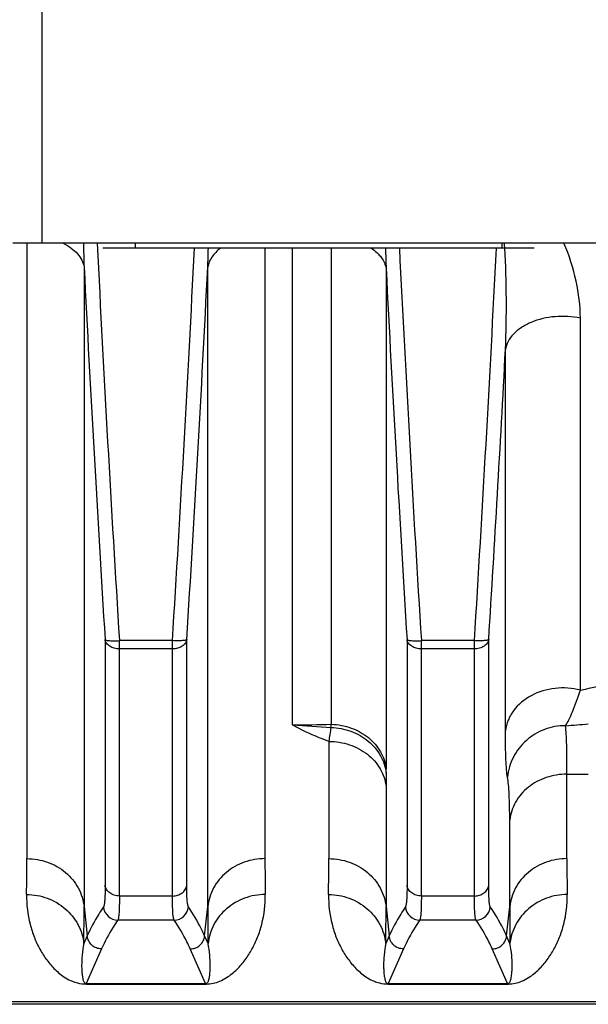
# Model space of a CAD drawing. Extents: x -1709 to 1181, y 8 to 1580.
# Tile 12 of 71: x -825 to -785, y 174 to 243. Entities that reach past the tile are written whole.
import ezdxf

# ---------------------------------------------------------------- set-up
doc = ezdxf.new("R2010")
doc.units = 0
doc.header["$LTSCALE"] = 65.395
doc.layers.get('0').update_dxf_attribs({"linetype": 'CONTINUOUS'})

msp = doc.modelspace()

# ---------------------------------------------------------------- linework, layer by layer
at = {"color": 9, "linetype": 'CONTINUOUS'}
for p, q in [((-823.031, 397.183), (-823.031, 227.183)), ((-824.062, 227.183), (-824.062, 184.382)), ((-807.5, 184.382), (-807.5, 226.833)), ((-805.583, 193.686), (-805.582, 226.833)), ((-802.891, 226.833), (-802.891, 193.731)), ((-820.082, 225.529), (-820.082, 181.041)), ((-811.481, 181.041), (-811.481, 225.529)), ((-799.077, 225.425), (-799.077, 190.639)), ((-785.564, 196.093), (-785.564, 221.976)), ((-790.776, 193.285), (-790.776, 219.794)), ((-818.621, 199.615), (-818.621, 182.529)), ((-813.937, 199.547), (-817.626, 199.547)), ((-817.626, 181.781), (-817.626, 199.547)), ((-813.937, 181.781), (-813.937, 199.547)), ((-812.941, 182.529), (-812.941, 199.615)), ((-797.621, 199.615), (-797.621, 182.529)), ((-792.937, 199.547), (-796.626, 199.547)), ((-796.626, 181.781), (-796.626, 199.547)), ((-792.937, 181.781), (-792.937, 199.547)), ((-791.941, 182.529), (-791.941, 199.615)), ((-813.937, 198.965), (-817.626, 198.965)), ((-792.937, 198.965), (-796.626, 198.965)), ((-803.062, 192.535), (-803.062, 184.382)), ((-786.5, 184.382), (-786.5, 190.258)), ((-799.082, 189.407), (-799.082, 181.041)), ((-790.481, 181.041), (-790.481, 187.071)), ((-813.937, 181.781), (-817.626, 181.781)), ((-792.937, 181.781), (-796.626, 181.781)), ((-820.082, 181.041), (-819.863, 179.008)), ((-811.699, 179.008), (-811.481, 181.041)), ((-799.082, 181.041), (-798.863, 179.008)), ((-790.699, 179.008), (-790.481, 181.041)), ((-813.824, 180.112), (-817.738, 180.112)), ((-792.824, 180.112), (-796.738, 180.112)), ((-819.863, 179.008), (-820.101, 178.47)), ((-811.462, 178.47), (-811.699, 179.008)), ((-798.863, 179.008), (-799.101, 178.47)), ((-790.462, 178.47), (-790.699, 179.008)), ((-818.868, 178.102), (-819.935, 175.686)), ((-811.628, 175.686), (-812.694, 178.102)), ((-797.868, 178.102), (-798.935, 175.686)), ((-790.628, 175.686), (-791.694, 178.102)), ((-732.781, 174.418), (-828.281, 174.418))]:
    msp.add_line(p, q, dxfattribs=at)
at = {"color": 6, "linetype": 'CONTINUOUS'}
for p, q in [((-713.531, 227.183), (-825.031, 227.183)), ((-816.531, 227.183), (-816.531, 226.833)), ((-791.031, 227.183), (-791.031, 226.833)), ((-732.781, 174.249), (-828.281, 174.249))]:
    msp.add_line(p, q, dxfattribs=at)
at = {"color": 2, "linetype": 'CONTINUOUS'}
for p, q in [((-788.781, 226.833), (-818.781, 226.833)), ((-819.935, 175.686), (-811.628, 175.686)), ((-819.935, 175.657), (-819.935, 175.686)), ((-819.935, 175.657), (-811.628, 175.657)), ((-811.628, 175.657), (-811.628, 175.686)), ((-798.935, 175.686), (-790.628, 175.686)), ((-798.935, 175.657), (-798.935, 175.686)), ((-798.935, 175.657), (-790.628, 175.657)), ((-790.628, 175.657), (-790.628, 175.686))]:
    msp.add_line(p, q, dxfattribs=at)
at = {"color": 9, "linetype": 'CONTINUOUS'}
for centre, radius, start, end in [((-751.357, 228.326), 68.782, 180.95155, 182.32994), ((1297.109, 331.765), 2118.864, 182.829123, 183.577605), ((-2933.029, 332.018), 2123.229, 356.422911, 357.160398), ((-880.501, 228.335), 69.078, 357.67228, 358.7544), ((-731.468, 228.18), 67.665, 181.14065, 182.33357), ((1322.467, 332.018), 2123.23, 182.839601, 183.577089), ((-2912.029, 332.018), 2123.229, 356.422911, 357.160398), ((-833.42, 224.196), 42.677, 3.54319, 4.01411), ((1318.242, 333.076), 2141.027, 182.879253, 183.573857), ((-2949.805, 333.076), 2141.027, 356.426143, 357.120747), ((1340.553, 333.152), 2142.34, 182.882324, 183.573713), ((-3002.673, 337.42), 2215.023, 356.433113, 356.955966), ((-811.253, 307.412), 114.245, 282.99483, 285.87797), ((-805.584, 273.105), 79.419, 270.00124, 271.9431), ((-793.971, 349.632), 156.378, 265.74191, 266.72086), ((-775.735, 188.934), 27.563, 170.44286, 172.49179), ((-816.522, 195.13), 13.703, 353.20931, 354.14018), ((-796.562, 328.22), 134.963, 274.2356, 274.90836), ((-836.381, 190.636), 37.305, 359.53122, 0.00461), ((-688.976, 189.396), 110.106, 179.51395, 179.99435), ((-785.022, 297.782), 107.534, 269.21241, 270.00438), ((-984.003, 184.341), 159.941, 359.11977, 0.01476), ((-658.229, 184.26), 149.272, 179.95326, 180.91222), ((-963.003, 184.341), 159.941, 359.11977, 0.01476), ((-637.229, 184.26), 149.272, 179.95326, 180.91222), ((-989.428, 180.999), 169.346, 359.14456, 0.01434), ((-817.735, 181.114), 1.002, 185.07941, 269.81025), ((-813.827, 181.114), 1.002, 270.18975, 354.92059), ((-653.431, 180.916), 158.049, 179.95457, 180.88653), ((-968.428, 180.999), 169.346, 359.14456, 0.01434), ((-796.735, 181.114), 1.002, 185.07941, 269.81025), ((-792.827, 181.114), 1.002, 270.18975, 354.92059), ((-632.431, 180.916), 158.049, 179.95457, 180.88653), ((-811.627, 178.196), 2.539, 269.99738, 271.56186), ((-790.627, 178.196), 2.539, 269.99738, 271.56186)]:
    msp.add_arc(centre, radius, start, end, dxfattribs=at)
for points, knots in [([(-821.53, 227.185), (-821.336, 227.087), (-820.979, 226.873), (-820.533, 226.474), (-820.22, 226.025), (-820.108, 225.693), (-820.082, 225.529)], [0, 0, 0, 0, 0.286134, 0.546245, 0.782017, 1, 1, 1, 1]), ([(-810.603, 226.834), (-810.831, 226.662), (-811.22, 226.283), (-811.441, 225.775), (-811.481, 225.529)], [0, 0, 0, 0, 0.533398, 1, 1, 1, 1]), ([(-800.099, 226.834), (-799.835, 226.656), (-799.381, 226.256), (-799.121, 225.696), (-799.077, 225.425)], [0, 0, 0, 0, 0.53733, 1, 1, 1, 1]), ([(-790.776, 219.794), (-790.726, 220.964), (-790.689, 223.311), (-790.753, 225.659), (-790.825, 226.833)], [0, 0, 0, 0, 0.498654, 1, 1, 1, 1]), ([(-785.564, 221.976), (-785.564, 222.84), (-785.794, 224.626), (-786.344, 226.335), (-786.705, 227.183)], [0, 0, 0, 0, 0.483532, 1, 1, 1, 1]), ([(-785.564, 221.976), (-786.14, 222.096), (-787.312, 222.16), (-788.717, 221.846), (-789.666, 221.354), (-790.219, 220.905), (-790.61, 220.382), (-790.746, 219.988), (-790.776, 219.794)], [0, 0, 0, 0, 0.285693, 0.561604, 0.687246, 0.8016, 0.904903, 1, 1, 1, 1]), ([(-817.626, 198.965), (-817.747, 198.965), (-817.983, 198.995), (-818.296, 199.13), (-818.529, 199.339), (-818.609, 199.525), (-818.621, 199.615)], [0, 0, 0, 0, 0.282997, 0.548825, 0.786926, 1, 1, 1, 1]), ([(-818.621, 199.615), (-818.614, 199.603), (-818.58, 199.585), (-818.515, 199.567), (-818.419, 199.552), (-818.241, 199.536), (-817.973, 199.532), (-817.747, 199.54), (-817.626, 199.547)], [0, 0, 0, 0, 0.039214, 0.106902, 0.203809, 0.327516, 0.638861, 1, 1, 1, 1]), ([(-812.941, 199.615), (-812.954, 199.525), (-813.033, 199.339), (-813.266, 199.13), (-813.58, 198.995), (-813.816, 198.965), (-813.937, 198.965)], [0, 0, 0, 0, 0.213074, 0.451175, 0.717003, 1, 1, 1, 1]), ([(-812.941, 199.615), (-812.948, 199.603), (-812.982, 199.585), (-813.047, 199.567), (-813.144, 199.552), (-813.321, 199.536), (-813.59, 199.532), (-813.815, 199.54), (-813.937, 199.547)], [0, 0, 0, 0, 0.039214, 0.106902, 0.203809, 0.327516, 0.638861, 1, 1, 1, 1]), ([(-796.626, 198.965), (-796.747, 198.965), (-796.983, 198.995), (-797.296, 199.13), (-797.529, 199.339), (-797.609, 199.525), (-797.621, 199.615)], [0, 0, 0, 0, 0.282997, 0.548825, 0.786926, 1, 1, 1, 1]), ([(-797.621, 199.615), (-797.614, 199.603), (-797.58, 199.585), (-797.515, 199.567), (-797.419, 199.552), (-797.241, 199.536), (-796.973, 199.532), (-796.747, 199.54), (-796.626, 199.547)], [0, 0, 0, 0, 0.039214, 0.106902, 0.203809, 0.327516, 0.638861, 1, 1, 1, 1]), ([(-791.941, 199.615), (-791.954, 199.525), (-792.033, 199.339), (-792.266, 199.13), (-792.58, 198.995), (-792.816, 198.965), (-792.937, 198.965)], [0, 0, 0, 0, 0.213074, 0.451175, 0.717003, 1, 1, 1, 1]), ([(-791.941, 199.615), (-791.948, 199.603), (-791.982, 199.585), (-792.047, 199.567), (-792.144, 199.552), (-792.321, 199.536), (-792.59, 199.532), (-792.815, 199.54), (-792.937, 199.547)], [0, 0, 0, 0, 0.039214, 0.106902, 0.203809, 0.327516, 0.638861, 1, 1, 1, 1]), ([(-785.564, 196.093), (-786.133, 196.244), (-787.328, 196.331), (-789, 195.837), (-790.098, 194.935), (-790.617, 194.022), (-790.746, 193.531), (-790.776, 193.285)], [0, 0, 0, 0, 0.266896, 0.528858, 0.772859, 0.88813, 1, 1, 1, 1]), ([(-786.594, 193.626), (-786.509, 193.757), (-786.339, 194.073), (-785.977, 194.889), (-785.731, 195.585), (-785.564, 196.093)], [0, 0, 0, 0, 0.174428, 0.401609, 1, 1, 1, 1]), ([(-803.062, 192.535), (-803.289, 192.618), (-804.152, 192.948), (-804.992, 193.342), (-805.583, 193.686)], [0, 0, 0, 0, 0.260874, 1, 1, 1, 1]), ([(-802.916, 193.51), (-802.442, 193.494), (-801.506, 193.316), (-800.286, 192.628), (-799.405, 191.599), (-799.126, 190.752), (-799.078, 190.331)], [0, 0, 0, 0, 0.263345, 0.519273, 0.764235, 1, 1, 1, 1]), ([(-802.891, 193.731), (-802.421, 193.715), (-801.493, 193.54), (-800.282, 192.873), (-799.404, 191.875), (-799.124, 191.049), (-799.077, 190.639)], [0, 0, 0, 0, 0.266015, 0.52304, 0.766973, 1, 1, 1, 1]), ([(-790.635, 190.043), (-790.665, 190.214), (-790.707, 190.626), (-790.748, 191.342), (-790.771, 192.252), (-790.776, 192.921), (-790.776, 193.285)], [0, 0, 0, 0, 0.159713, 0.381993, 0.663185, 1, 1, 1, 1]), ([(-786.594, 193.626), (-787.088, 193.63), (-788.087, 193.455), (-789.382, 192.677), (-790.307, 191.492), (-790.589, 190.528), (-790.635, 190.043)], [0, 0, 0, 0, 0.251779, 0.502881, 0.752325, 1, 1, 1, 1]), ([(-786.5, 190.258), (-786.494, 190.933), (-786.495, 191.862), (-786.539, 192.985), (-786.573, 193.432), (-786.594, 193.626)], [0, 0, 0, 0, 0.600883, 0.826145, 1, 1, 1, 1]), ([(-803.062, 192.535), (-802.576, 192.535), (-801.612, 192.383), (-800.346, 191.717), (-799.424, 190.691), (-799.131, 189.833), (-799.082, 189.407)], [0, 0, 0, 0, 0.264908, 0.521753, 0.766149, 1, 1, 1, 1]), ([(-790.481, 187.071), (-790.481, 187.667), (-790.491, 188.488), (-790.558, 189.479), (-790.605, 189.873), (-790.635, 190.043)], [0, 0, 0, 0, 0.600603, 0.825799, 1, 1, 1, 1]), ([(-786.5, 190.258), (-786.986, 190.258), (-787.953, 190.102), (-789.221, 189.422), (-790.141, 188.375), (-790.432, 187.504), (-790.481, 187.071)], [0, 0, 0, 0, 0.262971, 0.518898, 0.764004, 1, 1, 1, 1]), ([(-824.062, 184.382), (-823.576, 184.382), (-822.603, 184.217), (-821.536, 183.612), (-820.866, 182.937), (-820.345, 182.171), (-820.131, 181.494), (-820.082, 181.041)], [0, 0, 0, 0, 0.257788, 0.511154, 0.635866, 0.758898, 1, 1, 1, 1]), ([(-807.5, 184.382), (-807.987, 184.382), (-808.96, 184.217), (-810.027, 183.612), (-810.697, 182.937), (-811.217, 182.171), (-811.432, 181.494), (-811.481, 181.041)], [0, 0, 0, 0, 0.257788, 0.511154, 0.635866, 0.758898, 1, 1, 1, 1]), ([(-803.062, 184.382), (-802.576, 184.382), (-801.603, 184.217), (-800.536, 183.612), (-799.866, 182.937), (-799.345, 182.171), (-799.131, 181.494), (-799.082, 181.041)], [0, 0, 0, 0, 0.257788, 0.511154, 0.635866, 0.758898, 1, 1, 1, 1]), ([(-786.5, 184.382), (-786.987, 184.382), (-787.96, 184.217), (-789.027, 183.612), (-789.697, 182.937), (-790.217, 182.171), (-790.432, 181.494), (-790.481, 181.041)], [0, 0, 0, 0, 0.257788, 0.511154, 0.635866, 0.758898, 1, 1, 1, 1]), ([(-818.621, 182.529), (-818.621, 182.333), (-818.624, 181.986), (-818.643, 181.538), (-818.669, 181.251), (-818.702, 181.096), (-818.721, 181.044), (-818.733, 181.025)], [0, 0, 0, 0, 0.388203, 0.686497, 0.890578, 0.956842, 1, 1, 1, 1]), ([(-817.626, 181.781), (-817.747, 181.781), (-817.987, 181.817), (-818.303, 181.975), (-818.534, 182.22), (-818.609, 182.427), (-818.621, 182.529)], [0, 0, 0, 0, 0.269383, 0.528371, 0.771149, 1, 1, 1, 1]), ([(-813.937, 181.781), (-813.815, 181.781), (-813.576, 181.817), (-813.26, 181.975), (-813.028, 182.22), (-812.954, 182.427), (-812.941, 182.529)], [0, 0, 0, 0, 0.269383, 0.528371, 0.771149, 1, 1, 1, 1]), ([(-812.829, 181.025), (-812.841, 181.044), (-812.86, 181.096), (-812.893, 181.251), (-812.919, 181.538), (-812.938, 181.986), (-812.941, 182.333), (-812.941, 182.529)], [0, 0, 0, 0, 0.043158, 0.10942, 0.313497, 0.611792, 1, 1, 1, 1]), ([(-797.621, 182.529), (-797.621, 182.333), (-797.624, 181.986), (-797.643, 181.538), (-797.669, 181.251), (-797.702, 181.096), (-797.721, 181.044), (-797.733, 181.025)], [0, 0, 0, 0, 0.388203, 0.686497, 0.890578, 0.956842, 1, 1, 1, 1]), ([(-796.626, 181.781), (-796.747, 181.781), (-796.987, 181.817), (-797.303, 181.975), (-797.534, 182.22), (-797.609, 182.427), (-797.621, 182.529)], [0, 0, 0, 0, 0.269383, 0.528371, 0.771149, 1, 1, 1, 1]), ([(-792.937, 181.781), (-792.815, 181.781), (-792.576, 181.817), (-792.26, 181.975), (-792.028, 182.22), (-791.954, 182.427), (-791.941, 182.529)], [0, 0, 0, 0, 0.269383, 0.528371, 0.771149, 1, 1, 1, 1]), ([(-791.829, 181.025), (-791.841, 181.044), (-791.86, 181.096), (-791.893, 181.251), (-791.919, 181.538), (-791.938, 181.986), (-791.941, 182.333), (-791.941, 182.529)], [0, 0, 0, 0, 0.043158, 0.10942, 0.313497, 0.611792, 1, 1, 1, 1]), ([(-824.081, 181.884), (-824.092, 181.189), (-823.973, 180.166), (-823.566, 178.909), (-823.175, 178.075), (-822.695, 177.322), (-822.213, 176.763), (-821.765, 176.363), (-821.366, 176.076), (-820.954, 175.86), (-820.469, 175.699), (-820.14, 175.657), (-819.935, 175.657)], [0, 0, 0, 0, 0.255278, 0.372527, 0.484484, 0.592679, 0.699688, 0.754542, 0.81268, 0.880114, 0.924491, 1, 1, 1, 1]), ([(-824.081, 181.884), (-823.594, 181.883), (-822.618, 181.712), (-821.347, 180.974), (-820.434, 179.851), (-820.149, 178.931), (-820.101, 178.47)], [0, 0, 0, 0, 0.25595, 0.508693, 0.75645, 1, 1, 1, 1]), ([(-817.626, 181.781), (-817.626, 181.563), (-817.629, 181.179), (-817.645, 180.73), (-817.668, 180.45), (-817.686, 180.3), (-817.707, 180.191), (-817.726, 180.132), (-817.738, 180.112)], [0, 0, 0, 0, 0.388798, 0.687438, 0.801492, 0.891531, 0.957505, 1, 1, 1, 1]), ([(-813.824, 180.112), (-813.836, 180.132), (-813.855, 180.191), (-813.876, 180.3), (-813.895, 180.45), (-813.917, 180.73), (-813.933, 181.179), (-813.937, 181.563), (-813.937, 181.781)], [0, 0, 0, 0, 0.042494, 0.108467, 0.198503, 0.312556, 0.611198, 1, 1, 1, 1]), ([(-811.558, 175.658), (-811.248, 175.667), (-810.755, 175.779), (-810.181, 176.086), (-809.785, 176.373), (-809.341, 176.772), (-808.861, 177.331), (-808.383, 178.083), (-807.994, 178.915), (-807.589, 180.17), (-807.47, 181.191), (-807.481, 181.884)], [0, 0, 0, 0, 0.114934, 0.18221, 0.240546, 0.295689, 0.40337, 0.512291, 0.625006, 0.743044, 1, 1, 1, 1]), ([(-807.481, 181.884), (-807.968, 181.883), (-808.945, 181.712), (-810.216, 180.974), (-811.129, 179.851), (-811.413, 178.931), (-811.462, 178.47)], [0, 0, 0, 0, 0.25595, 0.508693, 0.75645, 1, 1, 1, 1]), ([(-803.081, 181.884), (-803.092, 181.189), (-802.973, 180.166), (-802.566, 178.909), (-802.175, 178.075), (-801.695, 177.322), (-801.213, 176.763), (-800.765, 176.363), (-800.366, 176.076), (-799.954, 175.86), (-799.469, 175.699), (-799.14, 175.657), (-798.935, 175.657)], [0, 0, 0, 0, 0.255278, 0.372527, 0.484484, 0.592679, 0.699688, 0.754542, 0.81268, 0.880114, 0.924491, 1, 1, 1, 1]), ([(-803.081, 181.884), (-802.594, 181.883), (-801.618, 181.712), (-800.347, 180.974), (-799.434, 179.851), (-799.149, 178.931), (-799.101, 178.47)], [0, 0, 0, 0, 0.25595, 0.508693, 0.75645, 1, 1, 1, 1]), ([(-796.626, 181.781), (-796.626, 181.563), (-796.629, 181.179), (-796.645, 180.73), (-796.668, 180.45), (-796.686, 180.3), (-796.707, 180.191), (-796.726, 180.132), (-796.738, 180.112)], [0, 0, 0, 0, 0.388798, 0.687438, 0.801492, 0.891531, 0.957505, 1, 1, 1, 1]), ([(-792.824, 180.112), (-792.836, 180.132), (-792.855, 180.191), (-792.876, 180.3), (-792.895, 180.45), (-792.917, 180.73), (-792.933, 181.179), (-792.937, 181.563), (-792.937, 181.781)], [0, 0, 0, 0, 0.042494, 0.108467, 0.198503, 0.312556, 0.611198, 1, 1, 1, 1]), ([(-790.558, 175.658), (-790.248, 175.667), (-789.755, 175.779), (-789.181, 176.086), (-788.785, 176.373), (-788.341, 176.772), (-787.861, 177.331), (-787.383, 178.083), (-786.994, 178.915), (-786.589, 180.17), (-786.47, 181.191), (-786.481, 181.884)], [0, 0, 0, 0, 0.114934, 0.18221, 0.240546, 0.295689, 0.40337, 0.512291, 0.625006, 0.743044, 1, 1, 1, 1]), ([(-786.481, 181.884), (-786.968, 181.883), (-787.945, 181.712), (-789.216, 180.974), (-790.129, 179.851), (-790.413, 178.931), (-790.462, 178.47)], [0, 0, 0, 0, 0.25595, 0.508693, 0.75645, 1, 1, 1, 1]), ([(-818.733, 181.025), (-818.845, 180.859), (-819.264, 180.212), (-819.633, 179.531), (-819.863, 179.008)], [0, 0, 0, 0, 0.259438, 1, 1, 1, 1]), ([(-811.699, 179.008), (-811.774, 179.178), (-812.104, 179.876), (-812.503, 180.539), (-812.829, 181.025)], [0, 0, 0, 0, 0.240927, 1, 1, 1, 1]), ([(-797.733, 181.025), (-797.845, 180.859), (-798.264, 180.212), (-798.633, 179.531), (-798.863, 179.008)], [0, 0, 0, 0, 0.259438, 1, 1, 1, 1]), ([(-790.699, 179.008), (-790.774, 179.178), (-791.104, 179.876), (-791.503, 180.539), (-791.829, 181.025)], [0, 0, 0, 0, 0.240927, 1, 1, 1, 1]), ([(-817.738, 180.112), (-817.85, 179.946), (-818.269, 179.302), (-818.638, 178.623), (-818.868, 178.102)], [0, 0, 0, 0, 0.259434, 1, 1, 1, 1]), ([(-812.694, 178.102), (-812.769, 178.272), (-813.099, 178.967), (-813.498, 179.628), (-813.824, 180.112)], [0, 0, 0, 0, 0.240945, 1, 1, 1, 1]), ([(-796.738, 180.112), (-796.85, 179.946), (-797.269, 179.302), (-797.638, 178.623), (-797.868, 178.102)], [0, 0, 0, 0, 0.259434, 1, 1, 1, 1]), ([(-791.694, 178.102), (-791.769, 178.272), (-792.099, 178.967), (-792.498, 179.628), (-792.824, 180.112)], [0, 0, 0, 0, 0.240945, 1, 1, 1, 1]), ([(-818.868, 178.102), (-818.991, 178.103), (-819.238, 178.149), (-819.556, 178.347), (-819.783, 178.645), (-819.852, 178.887), (-819.863, 179.008)], [0, 0, 0, 0, 0.250132, 0.500275, 0.750261, 1, 1, 1, 1]), ([(-812.694, 178.102), (-812.572, 178.103), (-812.325, 178.149), (-812.006, 178.347), (-811.78, 178.645), (-811.711, 178.887), (-811.699, 179.008)], [0, 0, 0, 0, 0.250132, 0.500275, 0.750261, 1, 1, 1, 1]), ([(-797.868, 178.102), (-797.991, 178.103), (-798.238, 178.149), (-798.556, 178.347), (-798.783, 178.645), (-798.852, 178.887), (-798.863, 179.008)], [0, 0, 0, 0, 0.250132, 0.500275, 0.750261, 1, 1, 1, 1]), ([(-791.694, 178.102), (-791.572, 178.103), (-791.325, 178.149), (-791.006, 178.347), (-790.78, 178.645), (-790.711, 178.887), (-790.699, 179.008)], [0, 0, 0, 0, 0.250132, 0.500275, 0.750261, 1, 1, 1, 1]), ([(-820.101, 178.47), (-820.156, 178.207), (-820.23, 177.699), (-820.258, 177.074), (-820.246, 176.609), (-820.224, 176.336), (-820.193, 176.126), (-820.167, 175.999), (-820.137, 175.9), (-820.109, 175.825), (-820.074, 175.763), (-820.021, 175.705), (-819.969, 175.686), (-819.935, 175.686)], [0, 0, 0, 0, 0.277711, 0.529247, 0.646294, 0.758019, 0.812137, 0.865458, 0.892106, 0.919196, 0.948062, 0.965076, 1, 1, 1, 1]), ([(-811.628, 175.686), (-811.594, 175.686), (-811.542, 175.705), (-811.489, 175.763), (-811.454, 175.825), (-811.425, 175.9), (-811.396, 175.999), (-811.369, 176.126), (-811.339, 176.336), (-811.316, 176.609), (-811.304, 177.074), (-811.333, 177.699), (-811.407, 178.207), (-811.462, 178.47)], [0, 0, 0, 0, 0.034925, 0.051938, 0.080805, 0.107895, 0.134542, 0.187863, 0.241981, 0.353706, 0.470753, 0.722289, 1, 1, 1, 1]), ([(-799.101, 178.47), (-799.156, 178.207), (-799.23, 177.699), (-799.258, 177.074), (-799.246, 176.609), (-799.224, 176.336), (-799.193, 176.126), (-799.167, 175.999), (-799.137, 175.9), (-799.109, 175.825), (-799.074, 175.763), (-799.021, 175.705), (-798.969, 175.686), (-798.935, 175.686)], [0, 0, 0, 0, 0.277711, 0.529247, 0.646294, 0.758019, 0.812137, 0.865458, 0.892106, 0.919196, 0.948062, 0.965076, 1, 1, 1, 1]), ([(-790.628, 175.686), (-790.594, 175.686), (-790.542, 175.705), (-790.489, 175.763), (-790.454, 175.825), (-790.425, 175.9), (-790.396, 175.999), (-790.369, 176.126), (-790.339, 176.336), (-790.316, 176.609), (-790.304, 177.074), (-790.333, 177.699), (-790.407, 178.207), (-790.462, 178.47)], [0, 0, 0, 0, 0.034925, 0.051938, 0.080805, 0.107895, 0.134542, 0.187863, 0.241981, 0.353706, 0.470753, 0.722289, 1, 1, 1, 1])]:
    msp.add_open_spline(points, degree=3, knots=knots, dxfattribs=at)

doc.saveas('drawing.dxf')
